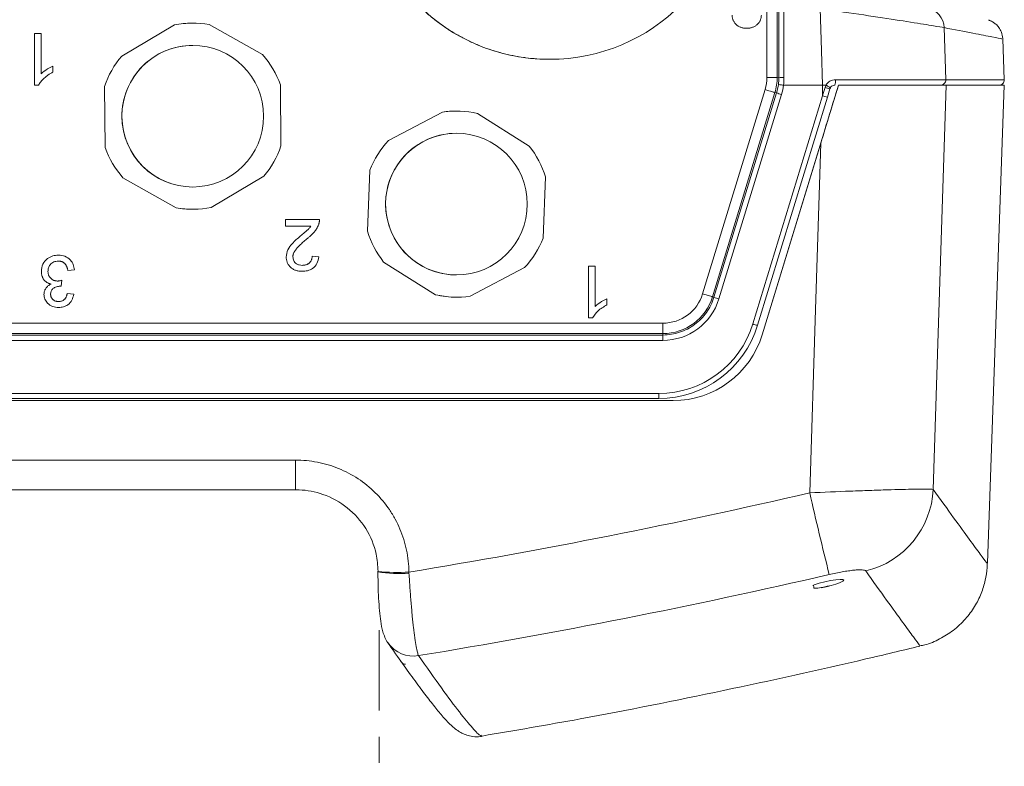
# Model space of a CAD drawing. Header units: millimetres. Extents: x 0 to 594, y 0 to 420.
# Tile 65 of 70: x 382 to 429, y 331 to 367. Entities that reach past the tile are written whole.
import ezdxf

# ---------------------------------------------------------------- set-up
doc = ezdxf.new("R2010")
doc.units = ezdxf.units.MM
doc.linetypes.add('CENTER', pattern=[10.16, 6.35, -1.27, 1.27, -1.27])

msp = doc.modelspace()

# ---------------------------------------------------------------- linework, layer by layer
at = {"color": 8, "linetype": 'Continuous', "lineweight": 0}
for p, q in [((417.82469, 364.13197), (417.82469, 387.83924)), ((418.32612, 387.83924), (418.32612, 364.13197)), ((418.40491, 364.1202), (418.39288, 383.8547)), ((418.64359, 383.86345), (418.65562, 364.12895)), ((426.42128, 366.54721), (426.50135, 364.01807)), ((418.32612, 364.13197), (417.82469, 364.13197)), ((418.32612, 364.13197), (418.40491, 364.1202)), ((426.50135, 364.01807), (429.34142, 364.01807)), ((414.70893, 353.64103), (417.73705, 363.54557)), ((418.21657, 363.39895), (415.18845, 353.49442)), ((418.29531, 363.3872), (418.21657, 363.39895)), ((420.5235, 363.24647), (420.5235, 363.75856)), ((420.65085, 363.64569), (420.70205, 363.75628)), ((415.25797, 353.47317), (418.29531, 363.3872)), ((418.53507, 363.30514), (415.49773, 353.39113)), ((417.13904, 352.17643), (420.5235, 363.24647)), ((415.18845, 353.49442), (415.25797, 353.47317)), ((305.83046, 352.21539), (412.78229, 352.21539)), ((412.78229, 351.71397), (288.44775, 351.71397)), ((288.44775, 351.64249), (412.78229, 351.64249)), ((412.78229, 351.64249), (412.78229, 351.71397)), ((417.60017, 351.65669), (417.60017, 351.65669)), ((412.78229, 351.38303), (288.44775, 351.38303)), ((288.64707, 348.80511), (412.58297, 348.80511)), ((306.2185, 345.57925), (394.96139, 345.57925))]:
    msp.add_line(p, q, dxfattribs=at)
at = {"color": 7, "linetype": 'Continuous', "lineweight": 15}
for p, q in [((389.98277, 366.76757), (389.98277, 366.76757)), ((382.30274, 363.75856), (382.30274, 366.26607)), ((382.30274, 366.26607), (382.62422, 366.26607)), ((382.30274, 363.75856), (382.30274, 366.26607)), ((382.30274, 366.26607), (382.30274, 366.26607)), ((382.62422, 366.26607), (382.62422, 364.3121)), ((386.53817, 365.17064), (389.09306, 366.67901)), ((389.09306, 366.67901), (386.53817, 365.17064)), ((389.09306, 366.67901), (389.09306, 366.67901)), ((393.37002, 365.23704), (390.7863, 366.69546)), ((416.84757, 366.51681), (416.84758, 366.51681)), ((429.21537, 366.00629), (429.21533, 366.0063)), ((429.34142, 364.01807), (429.27192, 366.00827)), ((389.98277, 365.68934), (389.98277, 365.68934)), ((386.53817, 365.17064), (386.53817, 365.17064)), ((407.28452, 365.01232), (407.28452, 365.01232)), ((383.20287, 364.6818), (383.20287, 364.38544)), ((383.20287, 364.6818), (383.20287, 364.6818)), ((382.50969, 363.75856), (382.30274, 363.75856)), ((382.30274, 363.75856), (382.30274, 363.75856)), ((385.73464, 360.72925), (385.7058, 363.69602)), ((385.7058, 363.69602), (385.73464, 360.72925)), ((385.7058, 363.69602), (385.7058, 363.69602)), ((394.25973, 360.8121), (394.2309, 363.77887)), ((417.60017, 351.65669), (421.30008, 363.75856)), ((420.52349, 363.75856), (418.63318, 363.75856)), ((420.88534, 363.58112), (420.76329, 363.18192)), ((420.90795, 363.63313), (420.88534, 363.58112)), ((421.30008, 363.75856), (421.30008, 363.75856)), ((429.33452, 363.75856), (426.51684, 363.75856)), ((428.52533, 340.5866), (429.33452, 363.75856)), ((420.76329, 363.18192), (417.37884, 352.11188)), ((399.47332, 361.07302), (402.09898, 362.4545)), ((402.09898, 362.4545), (399.47332, 361.07302)), ((402.09898, 362.4545), (402.09898, 362.4545)), ((402.77102, 362.50481), (402.77102, 362.50481)), ((406.30023, 360.80492), (403.791, 362.38806)), ((399.47332, 361.07302), (399.47332, 361.07302)), ((402.77102, 361.42659), (402.77102, 361.42659)), ((385.73464, 360.72925), (385.73464, 360.72925)), ((417.60017, 351.65669), (420.44153, 360.95037)), ((398.45334, 356.67628), (398.56976, 359.64091)), ((398.56976, 359.64091), (398.45334, 356.67628)), ((398.56976, 359.64091), (398.56976, 359.64091)), ((389.17923, 357.81267), (386.59551, 359.27108)), ((386.59551, 359.27108), (389.17923, 357.81267)), ((386.59551, 359.27108), (386.59551, 359.27108)), ((390.87248, 357.82912), (393.42736, 359.33748)), ((406.97227, 356.34172), (407.0887, 359.30635)), ((389.98277, 358.81878), (389.98277, 358.81878)), ((389.17923, 357.81267), (389.17923, 357.81267)), ((389.98277, 357.74057), (389.98277, 357.74057)), ((394.48611, 356.91759), (394.48611, 357.23907)), ((394.48611, 356.91759), (394.48611, 357.23907)), ((394.48611, 357.23907), (396.12563, 357.23907)), ((394.48611, 357.23907), (394.48611, 357.23907)), ((395.71274, 356.91759), (394.48611, 356.91759)), ((394.48611, 356.91759), (394.48611, 356.91759)), ((395.21395, 356.45245), (395.21395, 356.45245)), ((398.45334, 356.67628), (398.45334, 356.67628)), ((383.46695, 355.51596), (383.46695, 355.51596)), ((394.51826, 355.42373), (394.51826, 355.42373)), ((395.77201, 355.47096), (396.09348, 355.43881)), ((395.77201, 355.47096), (395.77201, 355.47096)), ((384.24703, 354.80872), (383.92555, 354.77658)), ((401.75103, 353.59457), (399.2418, 355.17772)), ((399.2418, 355.17772), (401.75103, 353.59457)), ((399.2418, 355.17772), (399.2418, 355.17772)), ((403.44305, 353.52813), (406.06871, 354.90961)), ((409.17038, 352.47481), (409.17038, 354.98232)), ((409.17038, 354.98232), (409.49185, 354.98232)), ((409.17038, 352.47481), (409.17038, 354.98232)), ((409.17038, 354.98232), (409.17038, 354.98232)), ((409.49185, 354.98232), (409.49185, 353.02836)), ((382.63965, 354.72935), (382.63965, 354.72935)), ((383.92555, 354.77658), (383.92555, 354.77658)), ((395.2898, 354.73156), (395.2898, 354.73156)), ((402.77102, 354.55604), (402.77102, 354.55604)), ((383.11031, 354.11102), (383.11031, 354.11102)), ((383.63924, 354.29436), (383.60609, 354.00504)), ((383.60609, 354.00504), (383.60609, 354.00504)), ((383.63924, 354.29436), (383.63924, 354.29436)), ((382.76824, 353.61373), (382.76824, 353.61373)), ((383.8934, 353.6514), (384.21488, 353.61926)), ((383.8934, 353.6514), (383.8934, 353.6514)), ((401.75103, 353.59457), (401.75103, 353.59457)), ((402.77102, 353.47782), (402.77102, 353.47782)), ((410.0705, 353.39806), (410.0705, 353.10169)), ((410.0705, 353.39806), (410.07051, 353.39806)), ((383.48151, 352.97631), (383.48151, 352.97631)), ((409.37733, 352.47481), (409.17038, 352.47481)), ((409.17038, 352.47481), (409.17038, 352.47481)), ((287.89601, 348.46282), (413.28388, 348.46282)), ((412.58297, 348.56312), (288.64707, 348.56312)), ((306.2185, 344.12725), (394.96139, 344.12725)), ((398.96944, 340.18582), (398.96221, 340.18062)), ((398.96313, 340.15452), (398.96483, 340.03347)), ((420.29645, 339.36942), (420.10096, 339.36942)), ((399.43807, 336.73447), (399.46614, 336.69347)), ((404.00471, 332.2327), (404.00631, 332.23306))]:
    msp.add_line(p, q, dxfattribs=at)
at = {"color": 7, "linetype": 'CENTER', "lineweight": 15}
msp.add_line((399.02229, 323.27282), (399.02229, 337.33136), dxfattribs=at)
at = {"color": 8, "linetype": 'Continuous', "lineweight": 0, "flags": 128}
for points in [[(420.52349, 363.75856), (420.47034, 365.43578), (420.4059, 367.46889)], [(418.21657, 363.39895), (418.20594, 363.4022), (418.17769, 363.41085), (418.13289, 363.42454), (418.0732, 363.44279), (418.00088, 363.46491), (417.91865, 363.49005), (417.82959, 363.51727), (417.73705, 363.54557)], [(426.51684, 363.75856), (426.13597, 351.73605), (425.89573, 344.1567)], [(419.90349, 343.98784), (420.18536, 352.87228), (420.44153, 360.95037)], [(415.18845, 353.49442), (415.17782, 353.49768), (415.14958, 353.50631), (415.10477, 353.52001), (415.04508, 353.53826), (414.97276, 353.56037), (414.89053, 353.58551), (414.80147, 353.61274), (414.70893, 353.64103)], [(412.78229, 351.71397), (412.78229, 351.72507), (412.78229, 351.75462), (412.78229, 351.80147), (412.78229, 351.86388), (412.78229, 351.9395), (412.78229, 352.02549), (412.78229, 352.11863), (412.78229, 352.21539)], [(412.78229, 351.64249), (412.78229, 351.63671), (412.78229, 351.6213), (412.78229, 351.59686), (412.78229, 351.56439), (412.78229, 351.52513), (412.78229, 351.48062), (412.78229, 351.43262), (412.78229, 351.38303)], [(412.58297, 348.56312), (412.58297, 348.56772), (412.58297, 348.58137), (412.58297, 348.60356), (412.58297, 348.63348), (412.58297, 348.67004), (412.58297, 348.71188), (412.58297, 348.75746), (412.58297, 348.80511)], [(394.96139, 344.12725), (394.96139, 344.1349), (394.96139, 344.19708), (394.96139, 344.31934), (394.96139, 344.49658), (394.96139, 344.72135), (394.96139, 344.98425), (394.96139, 345.27425), (394.96139, 345.57925)]]:
    msp.add_lwpolyline(points, dxfattribs=at)
at = {"color": 7, "linetype": 'Continuous', "lineweight": 15, "flags": 128}
msp.add_lwpolyline([(421.37556, 339.63898), (421.50571, 339.70147), (421.55889, 339.75466), (421.51704, 339.78668), (421.38501, 339.794), (421.17759, 339.77581), (420.9179, 339.73414), (420.63506, 339.67366), (420.36102, 339.60116), (420.12693, 339.52484), (420.04996, 339.49491), (420.04996, 339.49491)], dxfattribs=at)
at = {"color": 7, "linetype": 'Continuous', "lineweight": 15}
for centre, radius in [((407.28452, 374.03931), 9.027), ((389.98277, 362.25406), 3.43528), ((402.77102, 357.99131), 3.43528)]:
    msp.add_circle(centre, radius, dxfattribs=at)
at = {"color": 8, "linetype": 'Continuous', "lineweight": 0}
for centre, radius, start, end in [((425.42256, 366.51628), 0.99919, 1.773814, 79.125205), ((418.59576, 362.2473), 1.8826, 88.177881, 95.818439), ((420.50888, 363.95278), 0.64614, 342.507594, 5.869638), ((426.25131, 364.00878), 0.25021, 270.142647, 2.127811), ((421.35671, 365.75111), 2.22059, 251.465835, 257.744467), ((419.05724, 365.22207), 1.98678, 247.449273, 254.762306), ((421.12479, 365.00245), 1.85608, 251.097484, 258.768938), ((412.78229, 354.23006), 2.01468, 270, 343), ((412.78229, 354.23006), 2.5161, 270, 343), ((412.78229, 354.22304), 2.84002, 269.999999, 342.966602), ((416.02064, 355.31056), 1.98938, 247.457331, 254.760623), ((412.58297, 353.56936), 4.76425, 269.999999, 343), ((417.74042, 353.93274), 1.85642, 251.098353, 258.768515), ((592.97444, 383.25861), 177.47041, 192.7842633, 194.0985614), ((421.6069, 344.37205), 4.29423, 283.715404, 357.125418), ((399.97059, 350.23656), 10.10637, 264.273673, 272.813386), ((400.03305, 347.61942), 7.54088, 261.83766, 273.320322), ((400.67258, 337.55445), 1.48216, 215.513673, 280.103399)]:
    msp.add_arc(centre, radius, start, end, dxfattribs=at)
at = {"color": 7, "linetype": 'Continuous', "lineweight": 15}
for centre, radius, start, end in [((389.98277, 362.25406), 4.5135, 90, 101.368696), ((389.98277, 362.25406), 4.5135, 79.744969, 101.368696), ((407.28452, 374.03931), 9.027, 232.118146, 232.618146), ((407.28452, 374.03931), 9.027, 239.618146, 240.118146), ((389.98277, 362.25406), 3.43528, 90, 180.556833), ((407.28452, 374.03931), 9.027, 247.118146, 247.618146), ((407.28452, 374.03931), 9.027, 254.618146, 255.118146), ((389.98277, 362.25406), 4.5135, 139.744969, 161.368696), ((389.98277, 362.25406), 4.5135, 139.744969, 161.368696), ((389.98277, 362.25406), 4.5135, 19.744969, 41.368696), ((407.28452, 374.03931), 9.027, 262.118146, 262.618146), ((407.28452, 374.03931), 9.027, 269.618146, 270.118146), ((429.09082, 364.00931), 0.25075, 270, 2), ((402.77102, 357.99131), 4.5135, 90, 98.562885), ((402.77102, 357.99131), 4.5135, 76.939157, 98.562885), ((389.98277, 362.25406), 3.43528, 180.556833, 270), ((402.77102, 357.99131), 4.5135, 136.939157, 158.562884), ((402.77102, 357.99131), 4.5135, 136.939157, 158.562885), ((402.77102, 357.99131), 3.43528, 117.751021, 270), ((402.77102, 357.99131), 3.43528, 90, 117.751021), ((389.98277, 362.25406), 4.5135, 199.744969, 221.368696), ((389.98277, 362.25406), 4.5135, 199.744969, 221.368696), ((389.98277, 362.25406), 4.5135, 319.744969, 341.368696), ((402.77102, 357.99131), 4.5135, 16.939157, 38.562885), ((389.98277, 362.25406), 4.5135, 259.744969, 281.368696), ((389.98277, 362.25406), 4.5135, 259.744969, 270), ((402.77102, 357.99131), 4.5135, 196.939157, 218.562885), ((402.77102, 357.99131), 4.5135, 196.939157, 218.562885), ((402.77102, 357.99131), 4.5135, 316.939157, 338.562885), ((402.77102, 357.99131), 4.5135, 256.939158, 270), ((402.77102, 357.99131), 4.5135, 256.939157, 278.562885), ((412.58297, 353.57811), 5.015, 269.999999, 343), ((413.28389, 352.97631), 4.5135, 269.999999, 343), ((413.28389, 352.97631), 4.5135, 270, 343), ((419.84709, 343.34751), 4.012, 285.938009, 292.419879), ((419.84268, 343.79007), 4.30016, 272.762889, 273.359602), ((423.00736, 339.57619), 2.91375, 181.551538, 184.069283), ((419.84465, 343.347), 4.00315, 276.480275, 285.915464), ((419.84909, 343.34954), 4.00575, 278.658958, 285.913436), ((420.95659, 339.50281), 0.01523, 201.213271, 239.125001)]:
    msp.add_arc(centre, radius, start, end, dxfattribs=at)
for major_axis, start_param, end_param in [((2.9301, 8.53822), 2.74992441, 2.81101094), ((8.55093, -2.89282), 4.38617093, 4.44725746), ((2.3654, 8.71158), 2.81537429, 2.87646081), ((8.72182, -2.32737), 4.45162075, 4.51270727), ((1.79057, 8.84763), 2.88082417, 2.94191069), ((8.85536, -1.75195), 4.51707056, 4.57815709), ((1.20808, 8.9458), 2.94627405, 3.00736058), ((8.95099, -1.16903), 4.58252038, 4.6436069), ((0.62041, 9.00566), 3.01172394, 3.07281046), ((9.00828, -0.58111), 4.64797019, 4.70905671), ((0.03008, 9.02695), 3.07717382, 3.13826034)]:
    msp.add_ellipse((407.28452, 374.03931), major_axis=major_axis, ratio=0.99999943, start_param=start_param, end_param=end_param, dxfattribs=at)
at = {"color": 8, "linetype": 'Continuous', "lineweight": 0, "extrusion": (1.13937e-06, -3.10494e-15, 1)}
msp.add_ellipse((415.81839, 364.13206), major_axis=(-1.98427, 0.29655, 0), ratio=0.99984429, start_param=2.99326243, end_param=3.28992288, dxfattribs=at)
at = {"color": 8, "linetype": 'Continuous', "lineweight": 0}
for centre, major_axis, ratio, start_param, end_param in [((415.81839, 364.13206), (2.48019, -0.37067), 0.99990657, 6.13485667, 6.43151712), ((415.89695, 364.12032), (1.86728, -1.67548), 0.99927091, 0.60015077, 0.73162597), ((415.89695, 364.12907), (2.03553, -1.86319), 0.99934259, 0.6068836, 0.74150447), ((415.89739, 364.12026), (2.10833, 1.35915), 0.99932422, 5.41355679, 5.57874204), ((415.89739, 364.1115), (2.30177, 1.5215), 0.99938728, 5.40211839, 5.57050356)]:
    msp.add_ellipse(centre, major_axis=major_axis, ratio=ratio, start_param=start_param, end_param=end_param, dxfattribs=at)
for points, knots in [([(426.42128, 366.54721), (426.29266, 366.57075), (426.03562, 366.6178), (424.86616, 366.80531), (423.25792, 367.05259), (421.67391, 367.28725), (420.70448, 367.42612), (420.4059, 367.46889)], [0, 0, 0, 0, 0.22286629, 0.44537846, 0.66955185, 0.89822248, 1, 1, 1, 1]), ([(429.21533, 366.0063), (429.22556, 366.00422), (429.25596, 365.99802), (428.79942, 366.08849), (427.91346, 366.26209), (426.91864, 366.45218), (426.42128, 366.54721)], [0, 0, 0, 0, 0.14466456, 0.4297572, 0.71490691, 1, 1, 1, 1]), ([(420.69282, 363.75856), (420.73922, 363.83925), (420.8078, 363.90537), (420.92771, 363.97255), (420.97103, 363.98991), (421.05997, 364.01296), (421.10535, 364.0188), (421.15163, 364.01886)], [0, 0, 0, 0, 0.5, 0.5, 0.75, 0.75, 1, 1, 1, 1]), ([(421.15163, 364.01886), (421.49542, 364.01926), (421.83079, 364.0196), (422.4855, 364.02019), (422.80484, 364.02044), (423.2713, 364.02073), (423.42371, 364.02081), (423.71867, 364.02095), (423.86183, 364.021), (424.27852, 364.02112), (424.53936, 364.02115), (425.02581, 364.02108), (425.2458, 364.02098), (425.63686, 364.02069), (425.8087, 364.02048), (426.10309, 364.01996), (426.22341, 364.01965), (426.40533, 364.01893), (426.46786, 364.01852), (426.50135, 364.01807)], [0, 0, 0, 0, 0.125, 0.125, 0.25, 0.25, 0.3125, 0.3125, 0.375, 0.375, 0.5, 0.5, 0.625, 0.625, 0.75, 0.75, 0.875, 0.875, 1, 1, 1, 1]), ([(412.78229, 351.64249), (412.92084, 351.64249), (413.0583, 351.65354), (413.33109, 351.69755), (413.46558, 351.73054), (413.72515, 351.81639), (413.85111, 351.86938), (414.09522, 351.99582), (414.2133, 352.06952), (414.4332, 352.23237), (414.53619, 352.32204), (414.72812, 352.51801), (414.81739, 352.62505), (414.97556, 352.84874), (415.0453, 352.96609), (415.16615, 353.21176), (415.21741, 353.3408), (415.25797, 353.47317)], [0, 0, 0, 0, 0.125, 0.125, 0.25, 0.25, 0.375, 0.375, 0.5, 0.5, 0.625, 0.625, 0.75, 0.75, 0.875, 0.875, 1, 1, 1, 1]), ([(394.96139, 345.57925), (395.32235, 345.57925), (395.67739, 345.54443), (396.20141, 345.44189), (396.37465, 345.39926), (396.71819, 345.29672), (396.8891, 345.23647), (397.38662, 345.03324), (397.70139, 344.86728), (398.29745, 344.47494), (398.58033, 344.24614), (399.08817, 343.74559), (399.31623, 343.47239), (399.61882, 343.02756), (399.71318, 342.87297), (399.88441, 342.55867), (399.96187, 342.39819), (400.17024, 341.90695), (400.27762, 341.56529), (400.42472, 340.85986), (400.46321, 340.50313), (400.46664, 340.14237)], [0, 0, 0, 0, 0.125, 0.125, 0.1875, 0.1875, 0.25, 0.25, 0.375, 0.375, 0.5, 0.5, 0.625, 0.625, 0.6875, 0.6875, 0.75, 0.75, 0.875, 0.875, 1, 1, 1, 1]), ([(419.90349, 343.98784), (420.57482, 344.01725), (421.58843, 344.06165), (422.82524, 344.1072), (423.94878, 344.14428), (425.06364, 344.17122), (425.72291, 344.17249), (425.85416, 344.1605), (425.89573, 344.1567)], [0, 0, 0, 0, 0.22647135, 0.34193689, 0.45740076, 0.68158758, 0.8991503, 1, 1, 1, 1]), ([(425.89573, 344.1567), (426.24146, 343.67647), (426.93311, 342.71575), (427.68091, 341.68632), (428.20425, 340.9722), (428.49155, 340.5865), (428.49677, 340.58722), (428.49897, 340.58753)], [0, 0, 0, 0, 0.21135726, 0.42282973, 0.63430177, 0.8456584, 1, 1, 1, 1]), ([(400.4698, 340.0912), (400.48462, 339.84494), (400.5007, 339.60075), (400.5347, 339.12588), (400.55268, 338.89385), (400.58117, 338.55414), (400.59095, 338.44204), (400.61066, 338.22484), (400.62063, 338.11923), (400.65087, 337.81122), (400.67147, 337.61755), (400.70306, 337.34512), (400.71369, 337.25753), (400.73476, 337.09177), (400.74526, 337.01315), (400.77662, 336.7899), (400.79737, 336.65778), (400.8385, 336.42817), (400.85845, 336.33329), (400.89667, 336.1841), (400.91503, 336.12936), (400.93259, 336.09527)], [0, 0, 0, 0, 0.125, 0.125, 0.25, 0.25, 0.3125, 0.3125, 0.375, 0.375, 0.5, 0.5, 0.5625, 0.5625, 0.625, 0.625, 0.75, 0.75, 0.875, 0.875, 1, 1, 1, 1]), ([(422.62506, 340.20027), (422.615, 340.21434), (422.59457, 340.22591), (422.53381, 340.24347), (422.49386, 340.24945), (422.39495, 340.25583), (422.33522, 340.25617), (422.20107, 340.25111), (422.12642, 340.24579), (421.96198, 340.22956), (421.87215, 340.21859), (421.68532, 340.19208), (421.58741, 340.17645), (421.38254, 340.14046), (421.27701, 340.12031), (421.06516, 340.07693), (420.95806, 340.05355), (420.84977, 340.02847)], [0, 0, 0, 0, 0.125, 0.125, 0.25, 0.25, 0.375, 0.375, 0.5, 0.5, 0.625, 0.625, 0.75, 0.75, 0.875, 0.875, 1, 1, 1, 1]), ([(425.23858, 336.59736), (425.23891, 336.59399), (425.23977, 336.58509), (424.96763, 336.95191), (424.44411, 337.6697), (423.68525, 338.71978), (422.97839, 339.70687), (422.62506, 340.20027)], [0, 0, 0, 0, 0.1325551, 0.34935406, 0.56627696, 0.78320036, 1, 1, 1, 1]), ([(400.93259, 336.09527), (401.31936, 335.54601), (402.09314, 334.44712), (402.95574, 333.29642), (403.58115, 332.53646), (403.93586, 332.1748), (403.98778, 332.21846), (404.00471, 332.2327)], [0, 0, 0, 0, 0.2229528, 0.44604647, 0.66913969, 0.89209181, 1, 1, 1, 1])]:
    msp.add_open_spline(points, degree=3, knots=knots, dxfattribs=at)
at = {"color": 7, "linetype": 'Continuous', "lineweight": 15}
for points, knots in [([(416.14435, 367.14922), (416.1449, 367.12725), (416.14598, 367.08413), (416.15535, 367.02085), (416.17025, 366.96036), (416.19168, 366.90251), (416.2188, 366.84732), (416.25171, 366.79446), (416.29107, 366.7447), (416.33623, 366.69837), (416.38574, 366.65541), (416.44008, 366.61832), (416.49837, 366.58693), (416.5605, 366.56131), (416.62655, 366.54106), (416.69676, 366.5273), (416.77084, 366.51854), (416.8216, 366.5174), (416.84757, 366.51681)], [0, 0, 0, 0, 0.06214125, 0.12198522, 0.18059895, 0.23816903, 0.29623621, 0.35435172, 0.41407549, 0.47540198, 0.53723351, 0.59927169, 0.66118125, 0.72427814, 0.78918367, 0.85637383, 0.92649608, 1, 1, 1, 1]), ([(416.14435, 367.14922), (416.1449, 367.12725), (416.14598, 367.08413), (416.15535, 367.02085), (416.17025, 366.96036), (416.19168, 366.90251), (416.2188, 366.84732), (416.25171, 366.79446), (416.29107, 366.7447), (416.33623, 366.69837), (416.38574, 366.65541), (416.44008, 366.61832), (416.49837, 366.58693), (416.5605, 366.56131), (416.62655, 366.54106), (416.69676, 366.5273), (416.77084, 366.51854), (416.8216, 366.5174), (416.84757, 366.51681)], [0, 0, 0, 0, 0.06214125, 0.12198522, 0.18059895, 0.23816903, 0.29623621, 0.35435172, 0.41407549, 0.47540198, 0.53723351, 0.59927169, 0.66118125, 0.72427814, 0.78918367, 0.85637383, 0.92649608, 1, 1, 1, 1]), ([(416.84757, 366.51681), (416.87372, 366.5174), (416.92464, 366.51855), (416.99911, 366.52719), (417.06976, 366.54167), (417.13653, 366.56222), (417.19954, 366.58849), (417.25837, 366.62078), (417.31363, 366.65855), (417.3639, 366.70226), (417.40965, 366.74971), (417.44925, 366.80057), (417.48343, 366.85369), (417.5111, 366.90944), (417.53226, 366.968), (417.54795, 367.02865), (417.55717, 367.09217), (417.55827, 367.13529), (417.55884, 367.15725)], [0, 0, 0, 0, 0.07320227, 0.14258977, 0.20962916, 0.27488867, 0.33793767, 0.40047019, 0.46251028, 0.52501643, 0.58670111, 0.64682628, 0.70523005, 0.76331673, 0.8207238, 0.87929297, 0.93850988, 1, 1, 1, 1]), ([(429.27024, 366.01827), (429.25463, 366.12358), (429.22609, 366.31613), (429.09163, 366.55053), (428.94489, 366.71063), (428.81233, 366.80738), (428.71801, 366.85917), (428.64886, 366.89012), (428.60073, 366.90793), (428.58587, 366.91255), (428.57812, 366.91496)], [0, 0, 0, 0, 0.17666512, 0.32299192, 0.44760221, 0.54966124, 0.63151458, 0.71874293, 0.85346746, 1, 1, 1, 1]), ([(383.20287, 364.38544), (383.16271, 364.36474), (383.08355, 364.32394), (382.97149, 364.25362), (382.86741, 364.17665), (382.77191, 364.09452), (382.68675, 364.01039), (382.61442, 363.92604), (382.55437, 363.84357), (382.52415, 363.78606), (382.50969, 363.75856)], [0, 0, 0, 0, 0.142669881, 0.281193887, 0.417327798, 0.551214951, 0.678737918, 0.795014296, 0.901989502, 1, 1, 1, 1]), ([(382.62422, 364.3121), (382.7236, 364.39481), (382.90116, 364.54258), (383.11064, 364.63924), (383.20287, 364.6818)], [0, 0, 0, 0, 0.55969946, 1, 1, 1, 1]), ([(418.63089, 363.75872), (418.56614, 363.76728), (418.50295, 363.77564), (418.4119, 363.78768), (418.38461, 363.79129), (418.38349, 363.79144)], [0, 0, 0, 0, 0.5, 0.5, 1, 1, 1, 1]), ([(420.70205, 363.75628), (420.70015, 363.75712), (420.69718, 363.75842), (420.69397, 363.75853), (420.69282, 363.75856)], [0, 0, 0, 0, 0.64213793, 1, 1, 1, 1]), ([(420.90795, 363.63313), (420.90795, 363.63317), (420.90795, 363.63344), (420.9044, 363.63619), (420.88426, 363.649), (420.83777, 363.67696), (420.77482, 363.71409), (420.72631, 363.74222), (420.70205, 363.75628)], [0, 0, 0, 0, 0.01693666, 0.11756751, 0.33822628, 0.5588042, 0.7793984, 1, 1, 1, 1]), ([(421.12514, 363.75856), (421.09704, 363.75575), (421.04101, 363.75013), (420.9617, 363.70635), (420.92637, 363.65822), (420.90795, 363.63313)], [0, 0, 0, 0, 0.32489032, 0.64801939, 1, 1, 1, 1]), ([(421.30008, 363.75856), (421.63779, 363.75856), (422.2962, 363.75856), (422.92197, 363.75856), (423.5307, 363.75856), (423.81799, 363.75856), (424.3593, 363.75856), (424.61341, 363.75856), (425.08714, 363.75856), (425.30021, 363.75856), (425.67997, 363.75856), (425.84681, 363.75856), (426.13244, 363.75856), (426.24736, 363.75856), (426.42308, 363.75856), (426.484, 363.75856), (426.51684, 363.75856)], [0, 0, 0, 0, 0.125, 0.25, 0.25, 0.375, 0.375, 0.5, 0.5, 0.625, 0.625, 0.75, 0.75, 0.875, 0.875, 1, 1, 1, 1]), ([(396.12563, 357.23906), (396.12568, 357.21996), (396.12577, 357.18197), (396.11918, 357.12558), (396.10925, 357.06987), (396.09775, 357.03402), (396.09198, 357.01604)], [0, 0, 0, 0, 0.25265019, 0.50225016, 0.75040003, 1, 1, 1, 1]), ([(395.21395, 356.45245), (395.27383, 356.50171), (395.37246, 356.58285), (395.50767, 356.69812), (395.62104, 356.79788), (395.68218, 356.87769), (395.71274, 356.91759)], [0, 0, 0, 0, 0.34004524, 0.56006853, 0.78008285, 1, 1, 1, 1]), ([(396.09198, 357.01604), (396.08136, 356.98666), (396.05979, 356.92696), (396.01559, 356.84071), (395.96375, 356.75498), (395.91347, 356.68486), (395.86736, 356.62928), (395.82932, 356.58528), (395.78648, 356.5408), (395.7396, 356.49505), (395.68898, 356.44803), (395.63462, 356.39952), (395.57585, 356.35045), (395.53483, 356.31792), (395.51383, 356.30126)], [0, 0, 0, 0, 0.100397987, 0.203944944, 0.310974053, 0.422456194, 0.4809901, 0.543193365, 0.609461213, 0.679523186, 0.753817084, 0.831624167, 0.913804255, 1, 1, 1, 1]), ([(394.51826, 355.42373), (394.5352, 355.54348), (394.56917, 355.78356), (394.8387, 356.13062), (395.07154, 356.33031), (395.21395, 356.45245)], [0, 0, 0, 0, 0.2787147, 0.55881889, 1, 1, 1, 1]), ([(394.51826, 355.42373), (394.5352, 355.54348), (394.56917, 355.78356), (394.8387, 356.13062), (395.07154, 356.33031), (395.21395, 356.45245)], [0, 0, 0, 0, 0.2787147, 0.55881889, 1, 1, 1, 1]), ([(395.51383, 356.30126), (395.48156, 356.27411), (395.41943, 356.22182), (395.3317, 356.14422), (395.25157, 356.07217), (395.18032, 356.0044), (395.11737, 355.94157), (395.06256, 355.88382), (395.01544, 355.83132), (394.97652, 355.78221), (394.94395, 355.73585), (394.91566, 355.69088), (394.89295, 355.64573), (394.87347, 355.60124), (394.85835, 355.55726), (394.84771, 355.51337), (394.84083, 355.47001), (394.8401, 355.44101), (394.83973, 355.42676)], [0, 0, 0, 0, 0.111406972, 0.214521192, 0.309409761, 0.396077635, 0.474272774, 0.544360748, 0.606404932, 0.660565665, 0.709776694, 0.756055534, 0.800764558, 0.843164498, 0.884290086, 0.923448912, 0.962359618, 0.999995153, 0.999995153, 0.999995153, 0.999995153]), ([(382.63965, 354.72935), (382.65425, 354.84885), (382.68345, 355.08792), (382.91219, 355.34755), (383.18533, 355.49582), (383.37303, 355.50924), (383.46695, 355.51596)], [0, 0, 0, 0, 0.279421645, 0.559061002, 0.779356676, 1, 1, 1, 1]), ([(382.63965, 354.72935), (382.65425, 354.84885), (382.68345, 355.08792), (382.91219, 355.34755), (383.18533, 355.49582), (383.37303, 355.50924), (383.46695, 355.51596)], [0, 0, 0, 0, 0.27942165, 0.55906101, 0.77935668, 1, 1, 1, 1]), ([(383.46695, 355.51596), (383.57627, 355.5061), (383.79469, 355.4864), (384.04808, 355.30032), (384.20404, 355.06283), (384.23269, 354.89346), (384.24703, 354.80872)], [0, 0, 0, 0, 0.27989759, 0.55924352, 0.77946326, 1, 1, 1, 1]), ([(395.2898, 354.73156), (395.2608, 354.73206), (395.20432, 354.73303), (395.12201, 354.74292), (395.04436, 354.75835), (394.97105, 354.7798), (394.90247, 354.80813), (394.83839, 354.84225), (394.77901, 354.88275), (394.72514, 354.92946), (394.67655, 354.98046), (394.63407, 355.03493), (394.59814, 355.09249), (394.56899, 355.15299), (394.54598, 355.2164), (394.53037, 355.28284), (394.51959, 355.35223), (394.51871, 355.39958), (394.51826, 355.42373)], [0, 0, 0, 0, 0.07469906, 0.145514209, 0.213302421, 0.278567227, 0.34203545, 0.404200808, 0.465363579, 0.526866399, 0.587607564, 0.646649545, 0.704604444, 0.76211908, 0.81944887, 0.878060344, 0.937806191, 0.999995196, 0.999995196, 0.999995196, 0.999995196]), ([(394.83973, 355.42676), (394.84825, 355.36268), (394.86531, 355.23441), (394.99494, 355.09961), (395.14585, 355.03007), (395.24647, 355.02395), (395.29683, 355.0209)], [0, 0, 0, 0, 0.27907276, 0.55858194, 0.77906725, 1, 1, 1, 1]), ([(396.09348, 355.43881), (396.07496, 355.32752), (396.03801, 355.10557), (395.8225, 354.85969), (395.5534, 354.74599), (395.37775, 354.73638), (395.2898, 354.73156)], [0, 0, 0, 0, 0.28024049, 0.5588912, 0.779140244, 1, 1, 1, 1]), ([(395.29683, 355.02089), (395.31426, 355.02129), (395.34837, 355.02208), (395.39824, 355.02777), (395.44555, 355.03653), (395.49018, 355.04963), (395.53181, 355.067), (395.57138, 355.0868), (395.60785, 355.11125), (395.64126, 355.13945), (395.67219, 355.17022), (395.69829, 355.20502), (395.72129, 355.24209), (395.73903, 355.28271), (395.75387, 355.32563), (395.76445, 355.37157), (395.77025, 355.42041), (395.77142, 355.45386), (395.77201, 355.47096)], [0, 0, 0, 0, 0.070688, 0.13834161, 0.20334546, 0.26566832, 0.32658755, 0.38612429, 0.4448968, 0.50420453, 0.56327845, 0.62141967, 0.68024318, 0.73982639, 0.80082507, 0.86425576, 0.93063942, 1, 1, 1, 1]), ([(383.4554, 355.22664), (383.3811, 355.2199), (383.23268, 355.20646), (383.06757, 355.06948), (382.97426, 354.90106), (382.96551, 354.78494), (382.96113, 354.72684)], [0, 0, 0, 0, 0.27988677, 0.55906311, 0.77934785, 1, 1, 1, 1]), ([(383.92555, 354.77658), (383.92126, 354.79589), (383.91295, 354.83325), (383.89711, 354.88685), (383.87982, 354.93644), (383.86029, 354.98183), (383.83859, 355.02281), (383.81499, 355.05968), (383.78932, 355.09253), (383.76163, 355.12143), (383.73146, 355.14628), (383.69932, 355.16813), (383.66438, 355.18593), (383.62752, 355.20164), (383.58761, 355.21196), (383.54581, 355.22092), (383.50139, 355.22591), (383.47098, 355.22639), (383.4554, 355.22664)], [0.000007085, 0.000007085, 0.000007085, 0.000007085, 0.082553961, 0.15973579, 0.233119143, 0.301667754, 0.365757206, 0.426433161, 0.484172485, 0.539527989, 0.593126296, 0.647010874, 0.701400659, 0.756557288, 0.813867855, 0.873077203, 0.934972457, 1, 1, 1, 1]), ([(383.11031, 354.11102), (383.0923, 354.11555), (383.05701, 354.12442), (383.00655, 354.1431), (382.95845, 354.16375), (382.91391, 354.18924), (382.87162, 354.21721), (382.83317, 354.24982), (382.79666, 354.28472), (382.76409, 354.32362), (382.73482, 354.36545), (382.70934, 354.41004), (382.68754, 354.45705), (382.66987, 354.50664), (382.65643, 354.55878), (382.64701, 354.61356), (382.64074, 354.67061), (382.64002, 354.70958), (382.63965, 354.72935)], [0, 0, 0, 0, 0.06580446, 0.12889173, 0.19054698, 0.2511416, 0.31057377, 0.37000594, 0.42961275, 0.48942608, 0.54953028, 0.61041784, 0.67123592, 0.73300535, 0.79678415, 0.8618753, 0.92991731, 1, 1, 1, 1]), ([(382.96113, 354.72684), (382.96143, 354.71023), (382.96202, 354.67773), (382.96915, 354.63026), (382.97866, 354.58482), (382.99363, 354.54187), (383.01211, 354.50079), (383.03542, 354.46232), (383.06219, 354.42556), (383.09331, 354.39189), (383.12705, 354.36062), (383.16405, 354.33407), (383.20297, 354.31114), (383.24429, 354.29263), (383.28784, 354.27794), (383.33358, 354.26738), (383.38173, 354.26132), (383.41452, 354.26058), (383.43128, 354.2602)], [0.000009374, 0.000009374, 0.000009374, 0.000009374, 0.067059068, 0.131284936, 0.193683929, 0.254469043, 0.314739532, 0.375445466, 0.435954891, 0.498236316, 0.560517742, 0.621573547, 0.681935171, 0.742821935, 0.804247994, 0.867456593, 0.932264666, 1, 1, 1, 1]), ([(382.76824, 353.61374), (382.76932, 353.63977), (382.77146, 353.69117), (382.78789, 353.76632), (382.81565, 353.83752), (382.85318, 353.90502), (382.90184, 353.96735), (382.9615, 354.02289), (383.03121, 354.07218), (383.08345, 354.09783), (383.11031, 354.11102)], [0, 0, 0, 0, 0.1219512, 0.24078681, 0.35854987, 0.47906584, 0.60151854, 0.72755052, 0.85993209, 1, 1, 1, 1]), ([(383.55987, 354.00856), (383.49632, 354.00287), (383.36928, 353.9915), (383.2062, 353.91081), (383.1015, 353.77569), (383.09365, 353.67484), (383.08972, 353.62428)], [0, 0, 0, 0, 0.28065897, 0.56098424, 0.77993314, 1, 1, 1, 1]), ([(383.43128, 354.2602), (383.44604, 354.2606), (383.47752, 354.26146), (383.52697, 354.26864), (383.58169, 354.27909), (383.61937, 354.28909), (383.63924, 354.29436)], [0, 0, 0, 0, 0.209397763, 0.4467475, 0.70827874, 1, 1, 1, 1]), ([(383.60609, 354.00504), (383.59748, 354.00598), (383.58211, 354.00766), (383.56667, 354.00828), (383.55987, 354.00856)], [0, 0, 0, 0, 0.55997632, 1, 1, 1, 1]), ([(383.48151, 352.97631), (383.38187, 352.98598), (383.18278, 353.00531), (382.94185, 353.16095), (382.7957, 353.37928), (382.77739, 353.5356), (382.76824, 353.61373)], [0, 0, 0, 0, 0.28024611, 0.55992089, 0.78002699, 1, 1, 1, 1]), ([(383.48151, 352.97631), (383.38187, 352.98598), (383.18278, 353.00531), (382.94185, 353.16095), (382.7957, 353.37928), (382.7774, 353.5356), (382.76824, 353.61373)], [0, 0, 0, 0, 0.28024611, 0.55992089, 0.78002699, 1, 1, 1, 1]), ([(383.08972, 353.62429), (383.08996, 353.61154), (383.09042, 353.58662), (383.0956, 353.55009), (383.10414, 353.51547), (383.11582, 353.48227), (383.13084, 353.45081), (383.14912, 353.4208), (383.17073, 353.39257), (383.19585, 353.36668), (383.22338, 353.34305), (383.2532, 353.32242), (383.28486, 353.30456), (383.31883, 353.29093), (383.35398, 353.27869), (383.39158, 353.27184), (383.43078, 353.26626), (383.45772, 353.26585), (383.47147, 353.26564)], [0, 0, 0, 0, 0.06505464, 0.12722852, 0.18801014, 0.24698355, 0.30666597, 0.36578186, 0.42617105, 0.48787248, 0.5497515, 0.61120344, 0.67284556, 0.73495469, 0.79797587, 0.86255647, 0.92981717, 1, 1, 1, 1]), ([(383.47147, 353.26564), (383.49837, 353.26669), (383.55033, 353.26872), (383.62472, 353.28746), (383.69212, 353.31779), (383.74203, 353.35336), (383.77746, 353.38736), (383.80167, 353.41618), (383.82332, 353.44801), (383.84248, 353.48284), (383.85888, 353.52079), (383.87367, 353.56142), (383.88512, 353.60535), (383.89059, 353.63579), (383.8934, 353.6514)], [0, 0, 0, 0, 0.127797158, 0.246795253, 0.362284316, 0.477652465, 0.536236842, 0.595590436, 0.656343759, 0.719085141, 0.784349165, 0.852875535, 0.924551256, 0.999989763, 0.999989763, 0.999989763, 0.999989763]), ([(384.21488, 353.61926), (384.1902, 353.52174), (384.14094, 353.32704), (383.95149, 353.11033), (383.7176, 352.99248), (383.56026, 352.9817), (383.48151, 352.97631)], [0, 0, 0, 0, 0.28026904, 0.55952103, 0.7795699, 1, 1, 1, 1]), ([(409.49185, 353.02836), (409.59123, 353.11107), (409.7688, 353.25884), (409.97827, 353.3555), (410.0705, 353.39806)], [0, 0, 0, 0, 0.55969754, 1, 1, 1, 1]), ([(410.0705, 353.10169), (409.9142, 353.01313), (409.6353, 352.8551), (409.4561, 352.59093), (409.37733, 352.47481)], [0, 0, 0, 0, 0.56043028, 1, 1, 1, 1]), ([(398.96944, 340.18582), (398.94998, 340.46586), (398.8995, 341.19245), (398.43141, 342.30174), (397.52626, 343.32558), (396.37232, 343.95763), (395.47208, 344.13018), (395.02049, 344.13481), (394.96139, 344.13542)], [0, 0, 0, 0, 0.13477634, 0.34969858, 0.5653789, 0.78232431, 0.97151209, 1, 1, 1, 1]), ([(425.24457, 336.56766), (425.32589, 336.5827), (425.66029, 336.64451), (426.2146, 336.89068), (426.88446, 337.30543), (427.45884, 337.84305), (427.91165, 338.45504), (428.23293, 339.09314), (428.42822, 339.73145), (428.5176, 340.2326), (428.51632, 340.5129), (428.51598, 340.58728)], [0, 0, 0, 0, 0.04434129, 0.18234943, 0.32130345, 0.46598493, 0.60106818, 0.72794565, 0.84738025, 0.95950146, 1, 1, 1, 1]), ([(398.9621, 340.19102), (398.96222, 340.18146), (398.96238, 340.16932), (398.96234, 340.15722), (398.96233, 340.15465)], [0, 0, 0, 0, 0.78744146, 1, 1, 1, 1]), ([(398.96483, 340.03347), (398.96648, 339.86406), (398.9704, 339.46149), (398.99558, 338.85942), (399.03632, 338.2573), (399.09924, 337.7241), (399.16435, 337.34461), (399.29151, 337.00016), (399.38416, 336.79141), (399.46252, 336.70224), (399.4692, 336.69464)], [0, 0, 0, 0, 0.11934657, 0.28359347, 0.45009999, 0.6224822, 0.8144649, 0.91116702, 0.99242727, 1, 1, 1, 1]), ([(420.45217, 339.38944), (420.53644, 339.40883), (420.64686, 339.43424), (420.75725, 339.45978), (420.78339, 339.46583)], [0, 0, 0, 0, 0.763222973, 1, 1, 1, 1]), ([(399.43598, 336.73292), (399.50501, 336.63311), (399.8261, 336.16887), (400.32161, 335.47323), (400.92105, 334.64796), (401.44021, 333.96073), (401.89176, 333.39263), (402.26404, 332.96301), (402.53932, 332.68555), (402.78655, 332.4853), (403.00202, 332.35239), (403.24067, 332.24016), (403.54501, 332.17261), (403.81925, 332.13331), (403.99177, 332.17991), (404.01646, 332.18658)], [0, 0, 0, 0, 0.036048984, 0.167671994, 0.299795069, 0.43269004, 0.567119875, 0.705376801, 0.82545338, 0.883827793, 0.921303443, 0.950092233, 0.974503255, 0.996350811, 1, 1, 1, 1]), ([(404.01273, 332.19625), (405.60007, 332.46657), (409.51408, 333.13313), (415.72097, 334.38143), (421.20831, 335.58591), (424.37599, 336.34569), (425.24866, 336.555)], [0, 0, 0, 0, 0.22277219, 0.549305, 0.87583727, 1, 1, 1, 1]), ([(400.07063, 335.83029), (400.07605, 335.81809), (400.09066, 335.78518), (400.13398, 335.73418), (400.20258, 335.69175), (400.26457, 335.67031), (400.29836, 335.67599), (400.30243, 335.67667)], [0, 0, 0, 0, 0.14105527, 0.38045369, 0.6558938, 0.95854774, 1, 1, 1, 1])]:
    msp.add_open_spline(points, degree=3, knots=knots, dxfattribs=at)
for points in [[(418.63089, 363.75872), (418.63165, 363.75861), (418.63242, 363.75856), (418.63318, 363.75856)], [(420.44153, 360.95037), (420.72763, 361.88617), (421.01382, 362.82224), (421.30008, 363.75856)], [(420.69282, 363.75856), (420.6364, 363.75856), (420.57996, 363.75856), (420.52349, 363.75856)]]:
    msp.add_open_spline(points, degree=3, dxfattribs=at)
at = {"color": 8, "linetype": 'Continuous', "lineweight": 0}
for points in [[(420.5235, 363.24647), (420.56595, 363.37953), (420.6084, 363.5126), (420.65086, 363.64569)], [(400.46664, 340.14237), (406.98642, 341.21507), (413.46537, 342.49685), (419.90349, 343.98784)], [(400.46664, 340.14237), (400.46772, 340.12531), (400.46878, 340.10825), (400.4698, 340.0912)], [(420.84977, 340.02847), (414.25502, 338.50124), (407.61221, 337.18945), (400.93259, 336.09527)]]:
    msp.add_open_spline(points, degree=3, dxfattribs=at)

doc.saveas('drawing.dxf')
